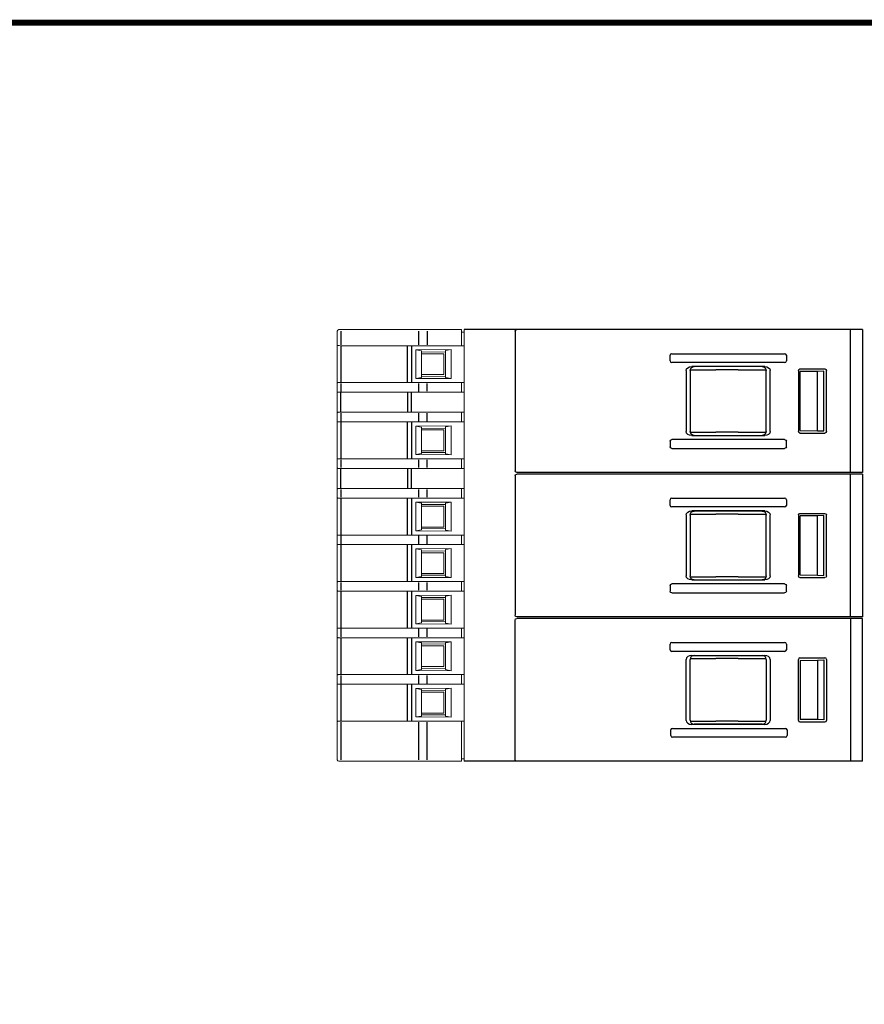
# Model space of a CAD drawing. Header units: millimetres. Extents: x -556 to 0, y -1 to 403.
# Tile 32 of 44: x -367 to -262, y 281 to 403. Entities that reach past the tile are written whole.
import ezdxf

# ---------------------------------------------------------------- set-up
doc = ezdxf.new("R2010")
doc.units = ezdxf.units.MM
doc.header["$LTSCALE"] = 3

# ---------------------------------------------------------------- blocks, each defined once
blk = doc.blocks.new('CGI0995-02')
at = {"linetype": 'Continuous', "lineweight": 0, "extrusion": (-1, 6.12323e-17, 2.22045e-16)}
for p, q in [((-327.2, 362.85715671), (-327.2, 364.55000001)), ((-326.73135854, 364.75000001), (-327, 364.75000001)), ((-317.00030115, 364.75000001), (-326.73135854, 364.75000001)), ((-315.97592221, 364.75000001), (-317.00030115, 364.75000001)), ((-311.7, 364.75000001), (-315.97592221, 364.75000001)), ((-311.7, 364.55000001), (-311.7, 364.75000001)), ((-311.7, 364.55000001), (-311.7, 362.86048829)), ((-311.4, 364.75000001), (-311.4, 364.55000001)), ((-296.79715729, 364.75000001), (-311.4, 364.75000001)), ((-311.4, 311.15000001), (-311.4, 364.55000001)), ((-311.4, 364.45000001), (-311.7, 364.45000001)), ((-327.2, 362.84810684), (-327.2, 362.85715671)), ((-327.2, 362.84810684), (-327.2, 358.0518932)), ((-326.75226423, 362.85715555), (-326.75226423, 362.85731962)), ((-326.75226423, 362.75000002), (-318.46060342, 362.75000002)), ((-317.9379611, 362.75000002), (-311.4, 362.75000002)), ((-313, 362.25815897), (-317.4, 362.22653156)), ((-317.4, 362.22653156), (-316.7, 362.10813596)), ((-317.4, 362.22653156), (-317.4, 358.67346848)), ((-316.7, 362.10813596), (-316.7, 358.79186408)), ((-313.7, 362.1297001), (-313, 362.25815897)), ((-313.7, 358.77029993), (-313.7, 362.1297001)), ((-313, 358.64184107), (-313, 362.25815897)), ((-311.7, 362.86048829), (-311.7, 362.76050352)), ((-311.7, 362.76050352), (-311.7, 362.75698205)), ((-316.68389058, 361.94552032), (-313.71565728, 361.9714237)), ((-316.68389058, 361.75000002), (-313.9, 361.75000002)), ((-313.9, 359.15000001), (-313.9, 361.75000002)), ((-316.7, 358.79186408), (-317.4, 358.67346848)), ((-317.4, 358.67346848), (-313, 358.64184107)), ((-316.68389058, 359.15000001), (-313.9, 359.15000001)), ((-313.71565728, 358.92857634), (-316.68389058, 358.95447972)), ((-313, 358.64184107), (-313.7, 358.77029993)), ((-327.2, 358.0518932), (-327.2, 358.04284333)), ((-327.2, 358.04284333), (-327.2, 357.05715671)), ((-326.75226423, 358.15000002), (-318.46060342, 358.15000002)), ((-326.75226423, 358.04284449), (-326.75226423, 358.04268042)), ((-317.9379611, 358.15000002), (-311.4, 358.15000002)), ((-311.7, 358.13949652), (-311.7, 358.14301799)), ((-311.7, 358.03951175), (-311.7, 358.13949652)), ((-311.7, 358.03951175), (-311.7, 357.06048829)), ((-327.2, 357.04810684), (-327.2, 357.05715671)), ((-327.2, 354.3518932), (-327.2, 357.04810684)), ((-326.75226423, 357.05715555), (-326.75226423, 357.05731962)), ((-326.75226423, 356.95000002), (-318.46060342, 356.95000002)), ((-317.9379611, 356.95000002), (-311.4, 356.95000002)), ((-311.7, 357.06048829), (-311.7, 356.96050352)), ((-311.7, 356.96050352), (-311.7, 356.95698205)), ((-327.2, 354.3518932), (-327.2, 354.34284333)), ((-327.2, 354.34284333), (-327.2, 353.35715671)), ((-326.75226423, 354.45000002), (-318.46060342, 354.45000002)), ((-317.9379611, 354.45000002), (-311.4, 354.45000002)), ((-311.7, 354.43949652), (-311.7, 354.44301799)), ((-311.7, 354.33951175), (-311.7, 354.43949652)), ((-311.7, 354.33951175), (-311.7, 353.36048829)), ((-327.2, 353.34810684), (-327.2, 353.35715671)), ((-327.2, 353.34810684), (-327.2, 348.5518932)), ((-326.75226423, 353.25000002), (-318.46060342, 353.25000002)), ((-317.9379611, 353.25000002), (-311.4, 353.25000002)), ((-313, 352.75815897), (-317.4, 352.72653156)), ((-317.4, 352.72653156), (-316.7, 352.60813596)), ((-317.4, 352.72653156), (-317.4, 349.17346848)), ((-316.7, 352.60813596), (-316.7, 349.29186408)), ((-316.68389058, 352.44552032), (-313.71565728, 352.4714237)), ((-316.68389058, 352.25000002), (-313.9, 352.25000002)), ((-313.9, 349.65000001), (-313.9, 352.25000002)), ((-313.7, 352.6297001), (-313, 352.75815897)), ((-313.7, 349.27029993), (-313.7, 352.6297001)), ((-313, 349.14184107), (-313, 352.75815897)), ((-311.7, 353.36048829), (-311.7, 353.26050352)), ((-311.7, 353.26050352), (-311.7, 353.25698205)), ((-327.2, 348.5518932), (-327.2, 348.54284333)), ((-327.2, 348.54284333), (-327.2, 347.55715671)), ((-326.75226423, 348.65000002), (-318.46060342, 348.65000002)), ((-317.9379611, 348.65000002), (-311.4, 348.65000002)), ((-316.7, 349.29186408), (-317.4, 349.17346848)), ((-317.4, 349.17346848), (-313, 349.14184107)), ((-316.68389058, 349.65000001), (-313.9, 349.65000001)), ((-313.71565728, 349.42857634), (-316.68389058, 349.45447972)), ((-313, 349.14184107), (-313.7, 349.27029993)), ((-311.7, 348.63949652), (-311.7, 348.64301799)), ((-311.7, 348.53951175), (-311.7, 348.63949652)), ((-311.7, 348.53951175), (-311.7, 347.56048829)), ((-327.2, 347.54810684), (-327.2, 347.55715671)), ((-327.2, 344.8518932), (-327.2, 347.54810684)), ((-326.75226423, 347.45000002), (-318.46060342, 347.45000002)), ((-317.9379611, 347.45000002), (-311.4, 347.45000002)), ((-311.7, 347.56048829), (-311.7, 347.46050352)), ((-311.7, 347.46050352), (-311.7, 347.45698205)), ((-327.2, 344.8518932), (-327.2, 344.84284333)), ((-327.2, 344.84284333), (-327.2, 343.85715671)), ((-326.75226423, 344.95000002), (-318.46060342, 344.95000002)), ((-317.9379611, 344.95000002), (-311.4, 344.95000002)), ((-311.7, 344.93949652), (-311.7, 344.94301799)), ((-311.7, 344.83951175), (-311.7, 344.93949652)), ((-327.2, 343.84810684), (-327.2, 343.85715671)), ((-327.2, 343.84810684), (-327.2, 339.0518932)), ((-326.75226423, 343.75000002), (-318.46060342, 343.75000002)), ((-317.9379611, 343.75000002), (-311.4, 343.75000002)), ((-311.7, 344.83951175), (-311.7, 343.86048829)), ((-311.7, 343.86048829), (-311.7, 343.76050352)), ((-311.7, 343.76050352), (-311.7, 343.75698205)), ((-313, 343.25815897), (-317.4, 343.22653156)), ((-317.4, 343.22653156), (-316.7, 343.10813596)), ((-317.4, 343.22653156), (-317.4, 339.67346848)), ((-316.7, 343.10813596), (-316.7, 339.79186408)), ((-316.68389058, 342.94552032), (-313.71565728, 342.9714237)), ((-316.68389058, 342.75000002), (-313.9, 342.75000002)), ((-313.9, 340.15000001), (-313.9, 342.75000002)), ((-313.7, 343.1297001), (-313, 343.25815897)), ((-313.7, 339.77029993), (-313.7, 343.1297001)), ((-313, 339.64184107), (-313, 343.25815897)), ((-316.68389058, 340.15000001), (-313.9, 340.15000001)), ((-313.71565728, 339.92857634), (-316.68389058, 339.95447972)), ((-327.2, 339.0518932), (-327.2, 339.04284333)), ((-327.2, 339.04284333), (-327.2, 338.05715671)), ((-326.75226423, 339.15000002), (-318.46060342, 339.15000002)), ((-317.9379611, 339.15000002), (-311.4, 339.15000002)), ((-316.7, 339.79186408), (-317.4, 339.67346848)), ((-317.4, 339.67346848), (-313, 339.64184107)), ((-313, 339.64184107), (-313.7, 339.77029993)), ((-311.7, 339.13949652), (-311.7, 339.14301799)), ((-311.7, 339.03951175), (-311.7, 339.13949652)), ((-311.7, 339.03951175), (-311.7, 338.06048829)), ((-327.2, 338.04810684), (-327.2, 338.05715671)), ((-327.2, 338.04810684), (-327.2, 333.2518932)), ((-326.75226423, 337.95000002), (-318.46060342, 337.95000002)), ((-317.9379611, 337.95000002), (-311.4, 337.95000002)), ((-311.7, 338.06048829), (-311.7, 337.96050352)), ((-311.7, 337.96050352), (-311.7, 337.95698205)), ((-313, 337.45815897), (-317.4, 337.42653156)), ((-317.4, 337.42653156), (-316.7, 337.30813596)), ((-317.4, 337.42653156), (-317.4, 333.87346848)), ((-316.7, 337.30813596), (-316.7, 333.99186408)), ((-316.68389058, 337.14552032), (-313.71565728, 337.1714237)), ((-316.68389058, 336.95000002), (-313.9, 336.95000002)), ((-313.9, 334.35000001), (-313.9, 336.95000002)), ((-313.7, 337.3297001), (-313, 337.45815897)), ((-313.7, 333.97029993), (-313.7, 337.3297001)), ((-313, 333.84184107), (-313, 337.45815897)), ((-316.7, 333.99186408), (-317.4, 333.87346848)), ((-317.4, 333.87346848), (-313, 333.84184107)), ((-316.68389058, 334.35000001), (-313.9, 334.35000001)), ((-313.71565728, 334.12857634), (-316.68389058, 334.15447972)), ((-313, 333.84184107), (-313.7, 333.97029993)), ((-327.2, 333.2518932), (-327.2, 333.24284333)), ((-327.2, 333.24284333), (-327.2, 332.25715671)), ((-326.75226423, 333.35000002), (-318.46060342, 333.35000002)), ((-317.9379611, 333.35000002), (-311.4, 333.35000002)), ((-311.7, 333.33949652), (-311.7, 333.34301799)), ((-311.7, 333.23951175), (-311.7, 333.33949652)), ((-311.7, 333.23951175), (-311.7, 332.26048829)), ((-327.2, 332.24810684), (-327.2, 332.25715671)), ((-327.2, 332.24810684), (-327.2, 327.4518932)), ((-326.75226423, 332.15000002), (-318.46060342, 332.15000002)), ((-317.9379611, 332.15000002), (-311.4, 332.15000002)), ((-313, 331.65815897), (-317.4, 331.62653156)), ((-317.4, 331.62653156), (-316.7, 331.50813596)), ((-317.4, 331.62653156), (-317.4, 328.07346848)), ((-316.7, 331.50813596), (-316.7, 328.19186408)), ((-316.68389058, 331.34552032), (-313.71565728, 331.3714237)), ((-313.7, 331.5297001), (-313, 331.65815897)), ((-313.7, 328.17029993), (-313.7, 331.5297001)), ((-313, 328.04184107), (-313, 331.65815897)), ((-311.7, 332.26048829), (-311.7, 332.16050352)), ((-311.7, 332.16050352), (-311.7, 332.15698205)), ((-316.68389058, 331.15000002), (-313.9, 331.15000002)), ((-313.9, 328.55000001), (-313.9, 331.15000002)), ((-316.7, 328.19186408), (-317.4, 328.07346848)), ((-317.4, 328.07346848), (-313, 328.04184107)), ((-316.68389058, 328.55000001), (-313.9, 328.55000001)), ((-313.71565728, 328.32857634), (-316.68389058, 328.35447972)), ((-313, 328.04184107), (-313.7, 328.17029993)), ((-327.2, 327.4518932), (-327.2, 327.44284333)), ((-327.2, 327.44284333), (-327.2, 326.45715671)), ((-327.2, 326.44810684), (-327.2, 326.45715671)), ((-327.2, 326.44810684), (-327.2, 321.6518932)), ((-326.75226423, 327.55000002), (-318.46060342, 327.55000002)), ((-317.9379611, 327.55000002), (-311.4, 327.55000002)), ((-311.7, 327.53949652), (-311.7, 327.54301799)), ((-311.7, 327.43951175), (-311.7, 327.53949652)), ((-311.7, 327.43951175), (-311.7, 326.46048829)), ((-311.7, 326.46048829), (-311.7, 326.36050352)), ((-326.75226423, 326.35000002), (-318.46060342, 326.35000002)), ((-317.9379611, 326.35000002), (-311.4, 326.35000002)), ((-313, 325.85815897), (-317.4, 325.82653156)), ((-317.4, 325.82653156), (-316.7, 325.70813596)), ((-317.4, 325.82653156), (-317.4, 322.27346848)), ((-316.7, 325.70813596), (-316.7, 322.39186408)), ((-316.68389058, 325.54552032), (-313.71565728, 325.5714237)), ((-316.68389058, 325.35000002), (-313.9, 325.35000002)), ((-313.9, 322.75000001), (-313.9, 325.35000002)), ((-313.7, 325.7297001), (-313, 325.85815897)), ((-313.7, 322.37029993), (-313.7, 325.7297001)), ((-313, 322.24184107), (-313, 325.85815897)), ((-311.7, 326.36050352), (-311.7, 326.35698205)), ((-327.2, 321.6518932), (-327.2, 321.64284333)), ((-327.2, 321.64284333), (-327.2, 320.65715671)), ((-326.75226423, 321.75000002), (-318.46060342, 321.75000002)), ((-317.9379611, 321.75000002), (-311.4, 321.75000002)), ((-316.7, 322.39186408), (-317.4, 322.27346848)), ((-317.4, 322.27346848), (-313, 322.24184107)), ((-316.68389058, 322.75000001), (-313.9, 322.75000001)), ((-313.71565728, 322.52857634), (-316.68389058, 322.55447972)), ((-313, 322.24184107), (-313.7, 322.37029993)), ((-311.7, 321.73949652), (-311.7, 321.74301799)), ((-311.7, 321.63951175), (-311.7, 321.73949652)), ((-311.7, 321.63951175), (-311.7, 320.66048829)), ((-327.2, 320.64810684), (-327.2, 320.65715671)), ((-327.2, 320.64810684), (-327.2, 315.8518932)), ((-326.75226423, 320.55000002), (-318.46060342, 320.55000002)), ((-317.9379611, 320.55000002), (-311.4, 320.55000002)), ((-311.7, 320.66048829), (-311.7, 320.56050352)), ((-311.7, 320.56050352), (-311.7, 320.55698205)), ((-313, 320.05815897), (-317.4, 320.02653156)), ((-317.4, 320.02653156), (-316.7, 319.90813596)), ((-317.4, 320.02653156), (-317.4, 316.47346848)), ((-316.7, 319.90813596), (-316.7, 316.59186408)), ((-316.68389058, 319.74552032), (-313.71565728, 319.7714237)), ((-316.68389058, 319.55000002), (-313.9, 319.55000002)), ((-313.9, 316.95000001), (-313.9, 319.55000002)), ((-313.7, 319.9297001), (-313, 320.05815897)), ((-313.7, 316.57029993), (-313.7, 319.9297001)), ((-313, 316.44184107), (-313, 320.05815897)), ((-316.68389058, 316.95000001), (-313.9, 316.95000001)), ((-313.71565728, 316.72857634), (-316.68389058, 316.75447972)), ((-327.2, 315.8518932), (-327.2, 315.84284333)), ((-327.2, 315.84284333), (-327.2, 311.15000001)), ((-326.75226423, 315.95000002), (-318.46060342, 315.95000002)), ((-317.9379611, 315.95000002), (-311.4, 315.95000002)), ((-316.7, 316.59186408), (-317.4, 316.47346848)), ((-317.4, 316.47346848), (-313, 316.44184107)), ((-313, 316.44184107), (-313.7, 316.57029993)), ((-311.7, 315.93949652), (-311.7, 315.94301799)), ((-311.7, 315.94301799), (-311.4, 315.94301799)), ((-311.7, 315.83951175), (-311.7, 315.93949652)), ((-311.7, 315.83951175), (-311.7, 311.15000001)), ((-327, 310.95000001), (-326.73135854, 310.95000001)), ((-326.73135854, 310.95000001), (-317.00030115, 310.95000001)), ((-317.00030115, 310.95000001), (-315.97592221, 310.95000001)), ((-315.97592221, 310.95000001), (-311.7, 310.95000001)), ((-311.7, 311.25000001), (-311.4, 311.25000001)), ((-311.7, 310.95000001), (-311.7, 311.15000001)), ((-311.4, 311.15000001), (-311.4, 310.95000001)), ((-311.4, 310.95000001), (-296.79715729, 310.95000001))]:
    blk.add_line(p, q, dxfattribs=at)
at = {"color": 31, "extrusion": (-1, 6.12323e-17, 2.22045e-16)}
for p, q in [((-326.75226423, 364.55000001), (-326.75226423, 362.85731962)), ((-317.02120684, 362.85954165), (-317.02120684, 364.55000001)), ((-315.97592221, 364.55000001), (-315.97592221, 362.86048829)), ((-326.75226423, 362.75000002), (-326.75226423, 358.15000002)), ((-318.46060342, 358.15000002), (-318.46060342, 362.75000002)), ((-317.9379611, 362.75000002), (-317.9379611, 358.15000002)), ((-326.75226423, 358.04268042), (-326.75226423, 357.05731962)), ((-317.02120684, 357.05954165), (-317.02120684, 358.04045839)), ((-315.97592221, 357.06048829), (-315.97592221, 358.03951175)), ((-326.75226423, 354.45000002), (-326.75226423, 356.95000002)), ((-318.46060342, 356.95000002), (-318.46060342, 354.45000002)), ((-317.9379611, 354.45000002), (-317.9379611, 356.95000002)), ((-326.75226423, 354.34268042), (-326.75226423, 353.35731962)), ((-317.02120684, 353.35954165), (-317.02120684, 354.34045839)), ((-315.97592221, 353.36048829), (-315.97592221, 354.33951175)), ((-326.75226423, 353.25000002), (-326.75226423, 348.65000002)), ((-318.46060342, 348.65000002), (-318.46060342, 353.25000002)), ((-317.9379611, 353.25000002), (-317.9379611, 348.65000002)), ((-326.75226423, 348.54268042), (-326.75226423, 347.55731962)), ((-317.02120684, 347.55954165), (-317.02120684, 348.54045839)), ((-315.97592221, 347.56048829), (-315.97592221, 348.53951175)), ((-326.75226423, 344.95000002), (-326.75226423, 347.45000002)), ((-318.46060342, 347.45000002), (-318.46060342, 344.95000002)), ((-317.9379611, 344.95000002), (-317.9379611, 347.45000002)), ((-326.75226423, 344.84268042), (-326.75226423, 343.85731962)), ((-326.75226423, 343.75000002), (-326.75226423, 339.15000002)), ((-318.46060342, 339.15000002), (-318.46060342, 343.75000002)), ((-317.9379611, 343.75000002), (-317.9379611, 339.15000002)), ((-317.02120684, 343.85954165), (-317.02120684, 344.84045839)), ((-315.97592221, 343.86048829), (-315.97592221, 344.83951175)), ((-326.75226423, 339.04268042), (-326.75226423, 338.05731962)), ((-317.02120684, 338.05954165), (-317.02120684, 339.04045839)), ((-315.97592221, 338.06048829), (-315.97592221, 339.03951175)), ((-326.75226423, 337.95000002), (-326.75226423, 333.35000002)), ((-318.46060342, 333.35000002), (-318.46060342, 337.95000002)), ((-317.9379611, 337.95000002), (-317.9379611, 333.35000002)), ((-326.75226423, 333.24268042), (-326.75226423, 332.25731962)), ((-317.02120684, 332.25954165), (-317.02120684, 333.24045839)), ((-315.97592221, 332.26048829), (-315.97592221, 333.23951175)), ((-326.75226423, 332.15000002), (-326.75226423, 327.55000002)), ((-318.46060342, 327.55000002), (-318.46060342, 332.15000002)), ((-317.9379611, 332.15000002), (-317.9379611, 327.55000002)), ((-326.75226423, 327.44268042), (-326.75226423, 326.45731962)), ((-317.02120684, 326.45954165), (-317.02120684, 327.44045839)), ((-315.97592221, 326.46048829), (-315.97592221, 327.43951175)), ((-326.75226423, 326.35000002), (-326.75226423, 321.75000002)), ((-318.46060342, 321.75000002), (-318.46060342, 326.35000002)), ((-317.9379611, 326.35000002), (-317.9379611, 321.75000002)), ((-326.75226423, 321.64268042), (-326.75226423, 320.65731962)), ((-317.02120684, 320.65954165), (-317.02120684, 321.64045839)), ((-315.97592221, 320.66048829), (-315.97592221, 321.63951175)), ((-326.75226423, 320.55000002), (-326.75226423, 315.95000002)), ((-318.46060342, 315.95000002), (-318.46060342, 320.55000002)), ((-317.9379611, 320.55000002), (-317.9379611, 315.95000002)), ((-326.75226423, 315.84268042), (-326.75226423, 311.15000001)), ((-317.02120684, 311.15000001), (-317.02120684, 315.84045839)), ((-315.97592221, 311.15000001), (-315.97592221, 315.83951175))]:
    blk.add_line(p, q, dxfattribs=at)
at = {"extrusion": (-1, -4.28626e-16, 2.22045e-16)}
for p, q in [((-304.83, 364.75), (-311.4, 364.75000001)), ((-304.83, 310.95000001), (-311.4, 310.95))]:
    blk.add_line(p, q, dxfattribs=at)
at = {"extrusion": (-1, 3.06162e-16, -2.22045e-16)}
for p, q in [((-305.03, 364.55), (-305.03, 347.15)), ((-304.38817087, 364.75), (-304.83, 364.75)), ((-304.28825311, 364.75), (-304.38817087, 364.75)), ((-261.73, 364.75), (-304.28825311, 364.75)), ((-263.23, 363.75), (-263.23, 364.75)), ((-261.73, 364.75), (-261.73, 350.9)), ((-263.23, 346.95), (-263.23, 363.75)), ((-283.73, 359.65306637), (-283.73, 352.04693362)), ((-283.22035969, 359.63601529), (-283.22035969, 352.06398471)), ((-283.20719486, 359.75), (-280.03, 359.75)), ((-273.93274351, 360.15), (-283.02725649, 360.15)), ((-274.23921089, 360.13640664), (-282.72040157, 360.1360191)), ((-277.23, 359.75), (-280.03, 359.75)), ((-277.23, 359.75), (-273.75227216, 359.75)), ((-273.73920708, 352.06355147), (-273.73920708, 359.63644853)), ((-273.23, 352.04693362), (-273.23, 359.65306637)), ((-269.73, 359.65000762), (-269.73, 352.04999238)), ((-269.53000761, 359.85), (-266.42999238, 359.85)), ((-266.55356434, 359.57779348), (-267.33, 359.55046656)), ((-266.55356434, 352.12220652), (-266.55356434, 359.57779348)), ((-266.44322951, 359.83676287), (-266.44224047, 359.83775192)), ((-266.23, 352.04999238), (-266.23, 359.65000762)), ((-267.33, 359.55046656), (-269.51560801, 359.52812058)), ((-269.51560801, 352.17187942), (-269.51560801, 359.52812058)), ((-267.33, 352.14953344), (-267.33, 359.55046656)), ((-271.44162495, 351.05), (-285.51837505, 351.05)), ((-283.20719486, 351.95), (-280.03, 351.95)), ((-283.02725649, 351.55), (-273.93274351, 351.55)), ((-282.72040157, 351.5639809), (-274.23921089, 351.56359336)), ((-277.23, 351.95), (-280.03, 351.95)), ((-277.23, 351.95), (-273.75227216, 351.95)), ((-269.53000761, 351.85), (-266.42999238, 351.85)), ((-269.51560801, 352.17187942), (-267.33, 352.14953344)), ((-267.33, 352.14953344), (-266.55356434, 352.12220652)), ((-285.73, 350.8547658), (-285.73, 350.1452342)), ((-285.51837505, 349.95), (-271.44162495, 349.95)), ((-271.23, 350.1452342), (-271.23, 350.8547658)), ((-261.73, 350.9), (-261.73, 346.95)), ((-305.03, 346.55), (-305.03, 329.15)), ((-304.38817087, 346.75), (-304.83, 346.75)), ((-304.28825311, 346.75), (-304.38817087, 346.75)), ((-261.73, 346.75), (-304.28825311, 346.75)), ((-263.23, 345.75), (-263.23, 346.75)), ((-261.73, 346.75), (-261.73, 332.9)), ((-263.23, 328.95), (-263.23, 345.75)), ((-283.73, 341.65306637), (-283.73, 334.04693362)), ((-283.22035969, 341.63601529), (-283.22035969, 334.06398471)), ((-283.2071814, 341.7469147), (-280.02998654, 341.7469147)), ((-273.93273005, 342.1469147), (-283.02724302, 342.1469147)), ((-274.23919742, 342.13332134), (-282.72038811, 342.1329338)), ((-277.22998654, 341.7469147), (-280.02998654, 341.7469147)), ((-277.22998654, 341.7469147), (-273.75225869, 341.7469147)), ((-273.73920708, 334.06355147), (-273.73920708, 341.63644853)), ((-273.23, 334.04693362), (-273.23, 341.65306637)), ((-269.73, 341.65000762), (-269.73, 334.04999238)), ((-269.53000761, 341.85), (-266.42999238, 341.85)), ((-267.33, 341.55046656), (-269.51560801, 341.52812058)), ((-269.51560801, 334.17187942), (-269.51560801, 341.52812058)), ((-266.55356434, 341.57779348), (-267.33, 341.55046656)), ((-267.33, 334.14953344), (-267.33, 341.55046656)), ((-266.55356434, 334.12220652), (-266.55356434, 341.57779348)), ((-266.44322951, 341.83676287), (-266.44224047, 341.83775192)), ((-266.23, 334.04999238), (-266.23, 341.65000762)), ((-283.20719486, 333.95), (-280.03, 333.95)), ((-277.23, 333.95), (-280.03, 333.95)), ((-277.23, 333.95), (-273.75227216, 333.95)), ((-269.53000761, 333.85), (-266.42999238, 333.85)), ((-269.51560801, 334.17187942), (-267.33, 334.14953344)), ((-267.33, 334.14953344), (-266.55356434, 334.12220652)), ((-285.73, 332.8547658), (-285.73, 332.1452342)), ((-271.44162495, 333.05), (-285.51837505, 333.05)), ((-283.02725649, 333.55), (-273.93274351, 333.55)), ((-282.72040157, 333.5639809), (-274.23921089, 333.56359336)), ((-271.23, 332.1452342), (-271.23, 332.8547658)), ((-261.73, 332.9), (-261.73, 328.95)), ((-285.51837505, 331.95), (-271.44162495, 331.95)), ((-304.38817087, 328.75000001), (-304.83, 328.75000001)), ((-304.28825311, 328.75000001), (-304.38817087, 328.75000001)), ((-261.73, 328.75000001), (-304.28825311, 328.75000001))]:
    blk.add_line(p, q, dxfattribs=at)
at = {"extrusion": (-1, -3.06162e-16, -2.22045e-16)}
for p, q in [((-285.73, 360.8452342), (-285.73, 361.5547658)), ((-285.51837505, 361.75), (-271.44162495, 361.75)), ((-271.23, 361.5547658), (-271.23, 360.8452342)), ((-271.44162495, 360.65), (-285.51837505, 360.65)), ((-304.38817087, 346.95), (-304.83, 346.95)), ((-304.28825311, 346.95), (-304.38817087, 346.95)), ((-261.73, 346.95), (-304.28825311, 346.95)), ((-285.51837505, 343.75), (-271.44162495, 343.75)), ((-285.73, 342.8452342), (-285.73, 343.5547658)), ((-271.44162495, 342.65), (-285.51837505, 342.65)), ((-271.23, 343.5547658), (-271.23, 342.8452342)), ((-304.38817087, 328.95), (-304.83, 328.95)), ((-304.28825311, 328.95), (-304.38817087, 328.95)), ((-261.73, 328.95), (-304.28825311, 328.95)), ((-305.03, 311.15000001), (-305.03, 328.55000001)), ((-263.23, 328.75000001), (-263.23, 311.95000001)), ((-261.73, 324.80000001), (-261.73, 328.75000001)), ((-285.73, 324.84523421), (-285.73, 325.55476581)), ((-285.51837505, 325.75000001), (-271.44162495, 325.75000001)), ((-271.23, 325.55476581), (-271.23, 324.84523421)), ((-271.44162495, 324.65000001), (-285.51837505, 324.65000001)), ((-283.02725649, 324.15000001), (-273.93274351, 324.15000001)), ((-282.72040157, 324.13601911), (-274.23921089, 324.13640665)), ((-261.73, 310.95000001), (-261.73, 324.80000001)), ((-283.73, 316.04693364), (-283.73, 323.65306638)), ((-283.22035969, 316.06398472), (-283.22035969, 323.6360153)), ((-283.20719486, 323.75000001), (-280.03, 323.75000001)), ((-277.23, 323.75000001), (-280.03, 323.75000001)), ((-277.23, 323.75000001), (-273.75227216, 323.75000001)), ((-273.73920708, 323.63644854), (-273.73920708, 316.06355148)), ((-273.23, 323.65306638), (-273.23, 316.04693364)), ((-269.73, 316.04999239), (-269.73, 323.65000763)), ((-269.53000761, 323.85000001), (-266.42999238, 323.85000001)), ((-269.51560801, 323.52812059), (-267.33, 323.55046657)), ((-269.51560801, 323.52812059), (-269.51560801, 316.17187943)), ((-267.33, 323.55046657), (-266.55356434, 323.57779349)), ((-267.33, 323.55046657), (-267.33, 316.14953345)), ((-266.55356434, 323.57779349), (-266.55356434, 316.12220653)), ((-266.23, 323.65000763), (-266.23, 316.04999239)), ((-283.20719486, 315.95000001), (-280.03, 315.95000001)), ((-273.93274351, 315.55000001), (-283.02725649, 315.55000001)), ((-274.23921089, 315.56359337), (-282.72040157, 315.56398091)), ((-277.23, 315.95000001), (-280.03, 315.95000001)), ((-277.23, 315.95000001), (-273.75227216, 315.95000001)), ((-269.53000761, 315.85000001), (-266.42999238, 315.85000001)), ((-267.33, 316.14953345), (-269.51560801, 316.17187943)), ((-266.55356434, 316.12220653), (-267.33, 316.14953345)), ((-266.44322951, 315.86323714), (-266.44224047, 315.86224809)), ((-285.63, 314.14523421), (-285.63, 314.85476581)), ((-285.41837505, 315.05000001), (-271.34162495, 315.05000001)), ((-271.13, 314.85476581), (-271.13, 314.14523421)), ((-271.34162495, 313.95000001), (-285.41837505, 313.95000001)), ((-263.23, 311.95000001), (-263.23, 310.95000001)), ((-304.38817087, 310.95000001), (-304.83, 310.95000001)), ((-304.28825311, 310.95000001), (-304.38817087, 310.95000001)), ((-261.73, 310.95000001), (-304.28825311, 310.95000001))]:
    blk.add_line(p, q, dxfattribs=at)
at = {"const_width": 0.76}
blk.add_lwpolyline([(0, 0), (0, 403), (-556, 403), (-556, 0)], close=True, dxfattribs=at)
at = {"linetype": 'Continuous', "lineweight": 0}
for centre, start, end in [((-327, 364.55000001), 90, 180), ((-327, 311.15000001), 180, 270)]:
    blk.add_arc(centre, 0.2, start, end, dxfattribs=at)
at = {"extrusion": (1.60812e-16, -2.22045e-16, -1)}
for centre in [(304.83, 364.55), (304.83, 346.55), (304.83, 328.55000001)]:
    blk.add_arc(centre, 0.2, 0, 90, dxfattribs=at)
at = {"extrusion": (1.60812e-16, 2.22045e-16, -1)}
for centre in [(304.83, 347.15), (304.83, 329.15), (304.83, 311.15000001)]:
    blk.add_arc(centre, 0.2, 270, 0, dxfattribs=at)
at = {"linetype": 'Continuous', "lineweight": 0}
for centre, major_axis, ratio, start_param, end_param in [((-326.7, 362.74036004), (-0.49999997, 0.00964433), 0.01735299, 4.8174434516, 5.6464721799), ((-317.9379611, 362.6627247), (-5, 0.00912551), 0.0173593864, 4.7666073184, 4.8171404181), ((-317.9379611, 362.6627247), (-5, 0), 0.0174550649, 4.7123889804, 4.7629220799), ((-326.7, 358.15964), (-0.49999997, -0.00964433), 0.01735299, 0.6367131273, 1.4657418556), ((-317.9379611, 358.23727534), (-5, -0.00912551), 0.0173593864, 1.466044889, 1.5165779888), ((-317.9379611, 358.23727534), (-5, 0), 0.0174550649, 1.5202632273, 1.5707963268), ((-326.7, 356.94036004), (-0.49999997, 0.00964433), 0.01735299, 4.8174434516, 5.6464721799), ((-317.9379611, 356.8627247), (-5, 0.00912551), 0.0173593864, 4.7666073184, 4.8171404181), ((-317.9379611, 356.8627247), (-5, 0), 0.0174550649, 4.7123889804, 4.7629220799), ((-326.7, 354.45964), (-0.49999997, -0.00964433), 0.01735299, 0.6367131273, 1.4657418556), ((-317.9379611, 354.53727534), (-5, -0.00912551), 0.0173593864, 1.466044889, 1.5165779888), ((-317.9379611, 354.53727534), (-5, 0), 0.0174550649, 1.5202632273, 1.5707963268), ((-326.7, 353.24036004), (-0.49999997, 0.00964433), 0.01735299, 4.8174434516, 5.6464721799), ((-317.9379611, 353.1627247), (-5, 0.00912551), 0.0173593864, 4.7666073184, 4.8171404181), ((-317.9379611, 353.1627247), (-5, 0), 0.0174550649, 4.7123889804, 4.7629220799), ((-326.7, 348.65964), (-0.49999997, -0.00964433), 0.01735299, 0.6367131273, 1.4657418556), ((-317.9379611, 348.73727534), (-5, -0.00912551), 0.0173593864, 1.466044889, 1.5165779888), ((-317.9379611, 348.73727534), (-5, 0), 0.0174550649, 1.5202632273, 1.5707963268), ((-326.7, 347.44036004), (-0.49999997, 0.00964433), 0.01735299, 4.8174434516, 5.6464721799), ((-317.9379611, 347.3627247), (-5, 0.00912551), 0.0173593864, 4.7666073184, 4.8171404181), ((-317.9379611, 347.3627247), (-5, 0), 0.0174550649, 4.7123889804, 4.7629220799), ((-326.7, 344.95964), (-0.49999997, -0.00964433), 0.01735299, 0.6367131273, 1.4657418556), ((-317.9379611, 345.03727534), (-5, -0.00912551), 0.0173593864, 1.466044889, 1.5165779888), ((-317.9379611, 345.03727534), (-5, 0), 0.0174550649, 1.5202632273, 1.5707963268), ((-326.7, 343.74036004), (-0.49999997, 0.00964433), 0.01735299, 4.8174434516, 5.6464721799), ((-317.9379611, 343.6627247), (-5, 0.00912551), 0.0173593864, 4.7666073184, 4.8171404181), ((-317.9379611, 343.6627247), (-5, 0), 0.0174550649, 4.7123889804, 4.7629220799), ((-326.7, 339.15964), (-0.49999997, -0.00964433), 0.01735299, 0.6367131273, 1.4657418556), ((-317.9379611, 339.23727534), (-5, -0.00912551), 0.0173593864, 1.466044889, 1.5165779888), ((-317.9379611, 339.23727534), (-5, 0), 0.0174550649, 1.5202632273, 1.5707963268), ((-326.7, 337.94036004), (-0.49999997, 0.00964433), 0.01735299, 4.8174434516, 5.6464721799), ((-317.9379611, 337.8627247), (-5, 0.00912551), 0.0173593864, 4.7666073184, 4.8171404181), ((-317.9379611, 337.8627247), (-5, 0), 0.0174550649, 4.7123889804, 4.7629220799), ((-326.7, 333.35964), (-0.49999997, -0.00964433), 0.01735299, 0.6367131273, 1.4657418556), ((-317.9379611, 333.43727534), (-5, -0.00912551), 0.0173593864, 1.466044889, 1.5165779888), ((-317.9379611, 333.43727534), (-5, 0), 0.0174550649, 1.5202632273, 1.5707963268), ((-326.7, 332.14036004), (-0.49999997, 0.00964433), 0.01735299, 4.8174434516, 5.6464721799), ((-317.9379611, 332.0627247), (-5, 0.00912551), 0.0173593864, 4.7666073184, 4.8171404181), ((-317.9379611, 332.0627247), (-5, 0), 0.0174550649, 4.7123889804, 4.7629220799), ((-326.7, 327.55964), (-0.49999997, -0.00964433), 0.01735299, 0.6367131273, 1.4657418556), ((-317.9379611, 327.63727534), (-5, -0.00912551), 0.0173593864, 1.466044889, 1.5165779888), ((-317.9379611, 327.63727534), (-5, 0), 0.0174550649, 1.5202632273, 1.5707963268), ((-326.7, 326.34036004), (-0.49999997, 0.00964433), 0.01735299, 4.8174434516, 5.6464721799), ((-317.9379611, 326.2627247), (-5, 0.00912551), 0.0173593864, 4.7666073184, 4.8171404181), ((-317.9379611, 326.2627247), (-5, 0), 0.0174550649, 4.7123889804, 4.7629220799), ((-326.7, 321.75964), (-0.49999997, -0.00964433), 0.01735299, 0.6367131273, 1.4657418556), ((-317.9379611, 321.83727534), (-5, -0.00912551), 0.0173593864, 1.466044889, 1.5165779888), ((-317.9379611, 321.83727534), (-5, 0), 0.0174550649, 1.5202632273, 1.5707963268), ((-326.7, 320.54036004), (-0.49999997, 0.00964433), 0.01735299, 4.8174434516, 5.6464721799), ((-317.9379611, 320.4627247), (-5, 0.00912551), 0.0173593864, 4.7666073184, 4.8171404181), ((-317.9379611, 320.4627247), (-5, 0), 0.0174550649, 4.7123889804, 4.7629220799), ((-326.7, 315.95964), (-0.49999997, -0.00964433), 0.01735299, 0.6367131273, 1.4657418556), ((-317.9379611, 316.03727534), (-5, -0.00912551), 0.0173593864, 1.466044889, 1.5165779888), ((-317.9379611, 316.03727534), (-5, 0), 0.0174550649, 1.5202632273, 1.5707963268)]:
    blk.add_ellipse(centre, major_axis=major_axis, ratio=ratio, start_param=start_param, end_param=end_param, dxfattribs=at)
for centre, major_axis, ratio, start_param, end_param in [((-285.51272792, 361.54955605), (-0.21504472, 0.03377424), 0.9187764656, 4.8816938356, 6.4264961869), ((-285.51272792, 360.85044395), (-0.21504472, -0.03377424), 0.9187764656, 6.1398744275, 7.6846767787), ((-271.44727207, 361.54955605), (0.21504472, 0.03377424), 0.9187764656, 6.1398744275, 7.6846767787), ((-271.44727207, 360.85044395), (0.21504472, -0.03377424), 0.9187764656, 4.8816938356, 6.4264961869), ((-285.51272792, 343.54955605), (-0.21504472, 0.03377424), 0.9187764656, 4.8816938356, 6.4264961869), ((-271.44727207, 343.54955605), (0.21504472, 0.03377424), 0.9187764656, 6.1398744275, 7.6846767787), ((-285.51272792, 342.85044395), (-0.21504472, -0.03377424), 0.9187764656, 6.1398744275, 7.6846767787), ((-271.44727207, 342.85044395), (0.21504472, -0.03377424), 0.9187764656, 4.8816938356, 6.4264961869), ((-285.51272792, 325.54955606), (-0.21504472, 0.03377424), 0.9187764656, 4.8816938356, 6.4264961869), ((-271.44727207, 325.54955606), (0.21504472, 0.03377424), 0.9187764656, 6.1398744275, 7.6846767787), ((-285.51272792, 324.85044396), (-0.21504472, -0.03377424), 0.9187764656, 6.1398744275, 7.6846767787), ((-283.02289322, 323.64998097), (-0.70709332, 0.00617071), 0.7070933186, 4.7247302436, 6.2893559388), ((-282.7203635, 323.63600007), (-0.1448977, 0.47856661), 0.9999450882, 5.9892460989, 7.5599662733), ((-274.23924896, 323.63638761), (0.41101197, 0.28483708), 0.9998698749, 5.6772242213, 7.2479443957), ((-273.93710678, 323.64998097), (0.70709332, 0.00617071), 0.7070933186, 6.2770146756, 7.8416403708), ((-271.44727207, 324.85044396), (0.21504472, -0.03377424), 0.9187764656, 4.8816938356, 6.4264961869), ((-269.52999238, 323.6499924), (-0.14143213, 0.14143213), 0.9999238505, 5.49782522, 7.0685453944), ((-266.43000761, 323.6499924), (0.14143213, 0.14143213), 0.9999238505, 5.49782522, 7.0685453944), ((-283.02289322, 316.05001905), (-0.70709332, -0.00617071), 0.7070933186, 6.2770146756, 7.8416403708), ((-282.7203635, 316.06399995), (-0.1448977, -0.47856661), 0.9999450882, 5.0064043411, 6.5771245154), ((-274.23924897, 316.06361241), (0.41101197, -0.28483708), 0.9998698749, 5.3184262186, 6.889146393), ((-273.93710678, 316.05001905), (0.70709332, -0.00617071), 0.7070933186, 4.7247302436, 6.2893559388), ((-269.52999238, 316.05000762), (-0.14143213, -0.14143213), 0.9999238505, 5.49782522, 7.0685453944), ((-266.43000761, 316.05000762), (0.14143213, -0.14143213), 0.9999238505, 5.49782522, 7.0685453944), ((-285.41272792, 314.84955606), (-0.21504472, 0.03377424), 0.9187764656, 4.8816938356, 6.4264961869), ((-271.34727207, 314.84955606), (0.21504472, 0.03377424), 0.9187764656, 6.1398744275, 7.6846767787), ((-285.41272792, 314.15044396), (-0.21504472, -0.03377424), 0.9187764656, 6.1398744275, 7.6846767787), ((-271.34727207, 314.15044396), (0.21504472, -0.03377424), 0.9187764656, 4.8816938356, 6.4264961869)]:
    blk.add_ellipse(centre, major_axis=major_axis, ratio=ratio, start_param=start_param, end_param=end_param)
at = {"extrusion": (1.60812e-16, -2.22045e-16, -1)}
for centre, major_axis, ratio, start_param, end_param in [((-283.02289322, 359.64998096), (-0.70709332, 0.00617071), 0.7070933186, 6.2770146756, 7.8416403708), ((-273.93710678, 359.64998096), (0.70709332, 0.00617071), 0.7070933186, 4.7247302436, 6.2893559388), ((-269.52999238, 359.64999238), (-0.14143213, 0.14143213), 0.9999238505, 5.49782522, 7.0685453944), ((-266.43000761, 359.64999238), (0.14143213, 0.14143213), 0.9999238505, 5.49782522, 7.0685453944), ((-285.51272792, 350.84955605), (-0.21504472, 0.03377424), 0.9187764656, 6.1398744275, 7.6846767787), ((-283.02289322, 352.05001904), (-0.70709332, -0.00617071), 0.7070933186, 4.7247302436, 6.2893559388), ((-273.93710678, 352.05001904), (0.70709332, -0.00617071), 0.7070933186, 6.2770146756, 7.8416403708), ((-271.44727207, 350.84955605), (0.21504472, 0.03377424), 0.9187764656, 4.8816938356, 6.4264961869), ((-269.52999238, 352.05000761), (-0.14143213, -0.14143213), 0.9999238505, 5.49782522, 7.0685453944), ((-266.43000761, 352.05000761), (0.14143213, -0.14143213), 0.9999238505, 5.49782522, 7.0685453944), ((-285.51272792, 350.15044395), (-0.21504472, -0.03377424), 0.9187764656, 4.8816938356, 6.4264961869), ((-271.44727207, 350.15044395), (0.21504472, -0.03377424), 0.9187764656, 6.1398744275, 7.6846767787), ((-283.02287976, 341.64689566), (-0.70709332, 0.00617071), 0.7070933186, 6.2770146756, 7.8416403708), ((-273.93709332, 341.64689566), (0.70709332, 0.00617071), 0.7070933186, 4.7247302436, 6.2893559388), ((-269.52999238, 341.64999238), (-0.14143213, 0.14143213), 0.9999238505, 5.49782522, 7.0685453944), ((-266.43000761, 341.64999238), (0.14143213, 0.14143213), 0.9999238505, 5.49782522, 7.0685453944), ((-283.02289322, 334.05001904), (-0.70709332, -0.00617071), 0.7070933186, 4.7247302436, 6.2893559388), ((-273.93710678, 334.05001904), (0.70709332, -0.00617071), 0.7070933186, 6.2770146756, 7.8416403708), ((-269.52999238, 334.05000761), (-0.14143213, -0.14143213), 0.9999238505, 5.49782522, 7.0685453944), ((-266.43000761, 334.05000761), (0.14143213, -0.14143213), 0.9999238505, 5.49782522, 7.0685453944), ((-285.51272792, 332.84955605), (-0.21504472, 0.03377424), 0.9187764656, 6.1398744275, 7.6846767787), ((-271.44727207, 332.84955605), (0.21504472, 0.03377424), 0.9187764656, 4.8816938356, 6.4264961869), ((-285.51272792, 332.15044395), (-0.21504472, -0.03377424), 0.9187764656, 4.8816938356, 6.4264961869), ((-271.44727207, 332.15044395), (0.21504472, -0.03377424), 0.9187764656, 6.1398744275, 7.6846767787)]:
    blk.add_ellipse(centre, major_axis=major_axis, ratio=ratio, start_param=start_param, end_param=end_param, dxfattribs=at)
at = {"extrusion": (1.60817e-16, -2.22061e-16, -1)}
for centre in [(-282.7203635, 359.63600006), (-282.72035003, 341.63291477)]:
    blk.add_ellipse(centre, major_axis=(-0.1448977, 0.47856661), ratio=0.9999450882, start_param=5.0064043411, end_param=6.5771245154, dxfattribs=at)
at = {"extrusion": (1.60508e-16, -2.22256e-16, -1)}
for centre in [(-274.23924897, 359.6363876), (-274.2392355, 341.6333023)]:
    blk.add_ellipse(centre, major_axis=(0.41101197, 0.28483708), ratio=0.9998698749, start_param=5.3184262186, end_param=6.889146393, dxfattribs=at)
at = {"extrusion": (1.60792e-16, -2.22111e-16, -1)}
for centre in [(-282.7203635, 352.06399994), (-282.7203635, 334.06399994)]:
    blk.add_ellipse(centre, major_axis=(-0.1448977, -0.47856661), ratio=0.9999450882, start_param=5.9892460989, end_param=7.5599662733, dxfattribs=at)
at = {"extrusion": (1.60935e-16, -2.2213e-16, -1)}
for centre in [(-274.23924896, 352.0636124), (-274.23924896, 334.0636124)]:
    blk.add_ellipse(centre, major_axis=(0.41101197, -0.28483708), ratio=0.9998698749, start_param=5.6772242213, end_param=7.2479443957, dxfattribs=at)
at = {"linetype": 'Continuous', "lineweight": 0}
for points, knots in [([(-327.2, 362.84810684), (-327.2, 362.82667651), (-327.19214753, 362.80333787), (-327.17074105, 362.78002397), (-327.16562793, 362.7754805), (-327.15992287, 362.77144187)], [0, 0, 0, 0, 0.16277563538, 0.16277563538, 0.20606383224, 0.20606383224, 0.20606383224, 0.20606383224]), ([(-318.19051908, 362.74988861), (-318.19356066, 362.74988593), (-318.19660126, 362.74988458), (-318.2026805, 362.74988458), (-318.20572082, 362.74988593), (-318.20876181, 362.74988861)], [23.071029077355, 23.071029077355, 23.071029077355, 23.071029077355, 23.080160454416, 23.080160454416, 23.089291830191, 23.089291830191, 23.089291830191, 23.089291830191]), ([(-327.2, 358.0518932), (-327.2, 358.07332353), (-327.19214753, 358.09666217), (-327.17074105, 358.11997607), (-327.16562793, 358.12451954), (-327.15992287, 358.12855817)], [0, 0, 0, 0, 0.16277563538, 0.16277563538, 0.20606383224, 0.20606383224, 0.20606383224, 0.20606383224]), ([(-318.19051908, 358.15011143), (-318.19356066, 358.15011411), (-318.19660126, 358.15011546), (-318.2026805, 358.15011546), (-318.20572082, 358.15011411), (-318.20876181, 358.15011143)], [23.071029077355, 23.071029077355, 23.071029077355, 23.071029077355, 23.080160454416, 23.080160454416, 23.089291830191, 23.089291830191, 23.089291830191, 23.089291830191]), ([(-327.2, 357.04810684), (-327.2, 357.02667651), (-327.19214753, 357.00333787), (-327.17074105, 356.98002397), (-327.16562793, 356.9754805), (-327.15992287, 356.97144187)], [0, 0, 0, 0, 0.16277563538, 0.16277563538, 0.20606383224, 0.20606383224, 0.20606383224, 0.20606383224]), ([(-318.19051908, 356.94988861), (-318.19356066, 356.94988593), (-318.19660126, 356.94988458), (-318.2026805, 356.94988458), (-318.20572082, 356.94988593), (-318.20876181, 356.94988861)], [23.071029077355, 23.071029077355, 23.071029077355, 23.071029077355, 23.080160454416, 23.080160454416, 23.089291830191, 23.089291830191, 23.089291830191, 23.089291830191]), ([(-327.2, 354.3518932), (-327.2, 354.37332353), (-327.19214753, 354.39666217), (-327.17074105, 354.41997607), (-327.16562793, 354.42451954), (-327.15992287, 354.42855817)], [0, 0, 0, 0, 0.16277563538, 0.16277563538, 0.20606383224, 0.20606383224, 0.20606383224, 0.20606383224]), ([(-318.19051908, 354.45011143), (-318.19356066, 354.45011411), (-318.19660126, 354.45011546), (-318.2026805, 354.45011546), (-318.20572082, 354.45011411), (-318.20876181, 354.45011143)], [23.071029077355, 23.071029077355, 23.071029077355, 23.071029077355, 23.080160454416, 23.080160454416, 23.089291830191, 23.089291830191, 23.089291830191, 23.089291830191]), ([(-327.2, 353.34810684), (-327.2, 353.32667651), (-327.19214753, 353.30333787), (-327.17074105, 353.28002397), (-327.16562793, 353.2754805), (-327.15992287, 353.27144187)], [0, 0, 0, 0, 0.16277563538, 0.16277563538, 0.20606383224, 0.20606383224, 0.20606383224, 0.20606383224]), ([(-318.19051908, 353.24988861), (-318.19356066, 353.24988593), (-318.19660126, 353.24988458), (-318.2026805, 353.24988458), (-318.20572082, 353.24988593), (-318.20876181, 353.24988861)], [23.071029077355, 23.071029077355, 23.071029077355, 23.071029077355, 23.080160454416, 23.080160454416, 23.089291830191, 23.089291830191, 23.089291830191, 23.089291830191]), ([(-327.2, 348.5518932), (-327.2, 348.57332353), (-327.19214753, 348.59666217), (-327.17074105, 348.61997607), (-327.16562793, 348.62451954), (-327.15992287, 348.62855817)], [0, 0, 0, 0, 0.16277563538, 0.16277563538, 0.20606383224, 0.20606383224, 0.20606383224, 0.20606383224]), ([(-318.19051908, 348.65011143), (-318.19356066, 348.65011411), (-318.19660126, 348.65011546), (-318.2026805, 348.65011546), (-318.20572082, 348.65011411), (-318.20876181, 348.65011143)], [23.071029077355, 23.071029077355, 23.071029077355, 23.071029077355, 23.080160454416, 23.080160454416, 23.089291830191, 23.089291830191, 23.089291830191, 23.089291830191]), ([(-327.2, 347.54810684), (-327.2, 347.52667651), (-327.19214753, 347.50333787), (-327.17074105, 347.48002397), (-327.16562793, 347.4754805), (-327.15992287, 347.47144187)], [0, 0, 0, 0, 0.16277563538, 0.16277563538, 0.20606383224, 0.20606383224, 0.20606383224, 0.20606383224]), ([(-318.19051908, 347.44988861), (-318.19356066, 347.44988593), (-318.19660126, 347.44988458), (-318.2026805, 347.44988458), (-318.20572082, 347.44988593), (-318.20876181, 347.44988861)], [23.071029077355, 23.071029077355, 23.071029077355, 23.071029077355, 23.080160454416, 23.080160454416, 23.089291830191, 23.089291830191, 23.089291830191, 23.089291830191]), ([(-327.2, 344.8518932), (-327.2, 344.87332353), (-327.19214753, 344.89666217), (-327.17074105, 344.91997607), (-327.16562793, 344.92451954), (-327.15992287, 344.92855817)], [0, 0, 0, 0, 0.16277563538, 0.16277563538, 0.20606383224, 0.20606383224, 0.20606383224, 0.20606383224]), ([(-318.19051908, 344.95011143), (-318.19356066, 344.95011411), (-318.19660126, 344.95011546), (-318.2026805, 344.95011546), (-318.20572082, 344.95011411), (-318.20876181, 344.95011143)], [23.071029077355, 23.071029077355, 23.071029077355, 23.071029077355, 23.080160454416, 23.080160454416, 23.089291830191, 23.089291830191, 23.089291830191, 23.089291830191]), ([(-327.2, 343.84810684), (-327.2, 343.82667651), (-327.19214753, 343.80333787), (-327.17074105, 343.78002397), (-327.16562793, 343.7754805), (-327.15992287, 343.77144187)], [0, 0, 0, 0, 0.16277563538, 0.16277563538, 0.20606383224, 0.20606383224, 0.20606383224, 0.20606383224]), ([(-318.19051908, 343.74988861), (-318.19356066, 343.74988593), (-318.19660126, 343.74988458), (-318.2026805, 343.74988458), (-318.20572082, 343.74988593), (-318.20876181, 343.74988861)], [23.071029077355, 23.071029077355, 23.071029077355, 23.071029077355, 23.080160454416, 23.080160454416, 23.089291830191, 23.089291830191, 23.089291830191, 23.089291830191]), ([(-327.2, 339.0518932), (-327.2, 339.07332353), (-327.19214753, 339.09666217), (-327.17074105, 339.11997607), (-327.16562793, 339.12451954), (-327.15992287, 339.12855817)], [0, 0, 0, 0, 0.16277563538, 0.16277563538, 0.20606383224, 0.20606383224, 0.20606383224, 0.20606383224]), ([(-318.19051908, 339.15011143), (-318.19356066, 339.15011411), (-318.19660126, 339.15011546), (-318.2026805, 339.15011546), (-318.20572082, 339.15011411), (-318.20876181, 339.15011143)], [23.071029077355, 23.071029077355, 23.071029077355, 23.071029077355, 23.080160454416, 23.080160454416, 23.089291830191, 23.089291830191, 23.089291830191, 23.089291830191]), ([(-327.2, 338.04810684), (-327.2, 338.02667651), (-327.19214753, 338.00333787), (-327.17074105, 337.98002397), (-327.16562793, 337.9754805), (-327.15992287, 337.97144187)], [0, 0, 0, 0, 0.16277563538, 0.16277563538, 0.20606383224, 0.20606383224, 0.20606383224, 0.20606383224]), ([(-318.19051908, 337.94988861), (-318.19356066, 337.94988593), (-318.19660126, 337.94988458), (-318.2026805, 337.94988458), (-318.20572082, 337.94988593), (-318.20876181, 337.94988861)], [23.071029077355, 23.071029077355, 23.071029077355, 23.071029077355, 23.080160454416, 23.080160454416, 23.089291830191, 23.089291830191, 23.089291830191, 23.089291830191]), ([(-327.2, 333.2518932), (-327.2, 333.27332353), (-327.19214753, 333.29666217), (-327.17074105, 333.31997607), (-327.16562793, 333.32451954), (-327.15992287, 333.32855817)], [0, 0, 0, 0, 0.16277563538, 0.16277563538, 0.20606383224, 0.20606383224, 0.20606383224, 0.20606383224]), ([(-318.19051908, 333.35011143), (-318.19356066, 333.35011411), (-318.19660126, 333.35011546), (-318.2026805, 333.35011546), (-318.20572082, 333.35011411), (-318.20876181, 333.35011143)], [23.071029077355, 23.071029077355, 23.071029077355, 23.071029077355, 23.080160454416, 23.080160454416, 23.089291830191, 23.089291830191, 23.089291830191, 23.089291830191]), ([(-327.2, 332.24810684), (-327.2, 332.22667651), (-327.19214753, 332.20333787), (-327.17074105, 332.18002397), (-327.16562793, 332.1754805), (-327.15992287, 332.17144187)], [0, 0, 0, 0, 0.16277563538, 0.16277563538, 0.20606383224, 0.20606383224, 0.20606383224, 0.20606383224]), ([(-318.19051908, 332.14988861), (-318.19356066, 332.14988593), (-318.19660126, 332.14988458), (-318.2026805, 332.14988458), (-318.20572082, 332.14988593), (-318.20876181, 332.14988861)], [23.071029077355, 23.071029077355, 23.071029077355, 23.071029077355, 23.080160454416, 23.080160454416, 23.089291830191, 23.089291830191, 23.089291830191, 23.089291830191]), ([(-327.2, 327.4518932), (-327.2, 327.47332353), (-327.19214753, 327.49666217), (-327.17074105, 327.51997607), (-327.16562793, 327.52451954), (-327.15992287, 327.52855817)], [0, 0, 0, 0, 0.16277563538, 0.16277563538, 0.20606383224, 0.20606383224, 0.20606383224, 0.20606383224]), ([(-327.2, 326.44810684), (-327.2, 326.42667651), (-327.19214753, 326.40333787), (-327.17074105, 326.38002397), (-327.16562793, 326.3754805), (-327.15992287, 326.37144187)], [0, 0, 0, 0, 0.16277563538, 0.16277563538, 0.20606383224, 0.20606383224, 0.20606383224, 0.20606383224]), ([(-318.19051908, 327.55011143), (-318.19356066, 327.55011411), (-318.19660126, 327.55011546), (-318.2026805, 327.55011546), (-318.20572082, 327.55011411), (-318.20876181, 327.55011143)], [23.071029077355, 23.071029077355, 23.071029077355, 23.071029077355, 23.080160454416, 23.080160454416, 23.089291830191, 23.089291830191, 23.089291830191, 23.089291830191]), ([(-318.19051908, 326.34988861), (-318.19356066, 326.34988593), (-318.19660126, 326.34988458), (-318.2026805, 326.34988458), (-318.20572082, 326.34988593), (-318.20876181, 326.34988861)], [23.071029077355, 23.071029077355, 23.071029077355, 23.071029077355, 23.080160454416, 23.080160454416, 23.089291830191, 23.089291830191, 23.089291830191, 23.089291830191]), ([(-327.2, 321.6518932), (-327.2, 321.67332353), (-327.19214753, 321.69666217), (-327.17074105, 321.71997607), (-327.16562793, 321.72451954), (-327.15992287, 321.72855817)], [0, 0, 0, 0, 0.16277563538, 0.16277563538, 0.20606383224, 0.20606383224, 0.20606383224, 0.20606383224]), ([(-318.19051908, 321.75011143), (-318.19356066, 321.75011411), (-318.19660126, 321.75011546), (-318.2026805, 321.75011546), (-318.20572082, 321.75011411), (-318.20876181, 321.75011143)], [23.071029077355, 23.071029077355, 23.071029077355, 23.071029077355, 23.080160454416, 23.080160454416, 23.089291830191, 23.089291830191, 23.089291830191, 23.089291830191]), ([(-327.2, 320.64810684), (-327.2, 320.62667651), (-327.19214753, 320.60333787), (-327.17074105, 320.58002397), (-327.16562793, 320.5754805), (-327.15992287, 320.57144187)], [0, 0, 0, 0, 0.16277563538, 0.16277563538, 0.20606383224, 0.20606383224, 0.20606383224, 0.20606383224]), ([(-318.19051908, 320.54988861), (-318.19356066, 320.54988593), (-318.19660126, 320.54988458), (-318.2026805, 320.54988458), (-318.20572082, 320.54988593), (-318.20876181, 320.54988861)], [23.071029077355, 23.071029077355, 23.071029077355, 23.071029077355, 23.080160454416, 23.080160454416, 23.089291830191, 23.089291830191, 23.089291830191, 23.089291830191]), ([(-327.2, 315.8518932), (-327.2, 315.87332353), (-327.19214753, 315.89666217), (-327.17074105, 315.91997607), (-327.16562793, 315.92451954), (-327.15992287, 315.92855817)], [0, 0, 0, 0, 0.16277563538, 0.16277563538, 0.20606383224, 0.20606383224, 0.20606383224, 0.20606383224]), ([(-318.19051908, 315.95011143), (-318.19356066, 315.95011411), (-318.19660126, 315.95011546), (-318.2026805, 315.95011546), (-318.20572082, 315.95011411), (-318.20876181, 315.95011143)], [23.071029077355, 23.071029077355, 23.071029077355, 23.071029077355, 23.080160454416, 23.080160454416, 23.089291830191, 23.089291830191, 23.089291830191, 23.089291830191])]:
    blk.add_open_spline(points, degree=3, knots=knots, dxfattribs=at)
for points in [[(-327.15992287, 362.77144187), (-327.14460047, 362.76059511), (-327.12499045, 362.75317694), (-327.10192764, 362.75327327)], [(-327.15992287, 358.12855817), (-327.14460047, 358.13940493), (-327.12499045, 358.1468231), (-327.10192764, 358.14672677)], [(-327.15992287, 356.97144187), (-327.14460047, 356.96059511), (-327.12499045, 356.95317694), (-327.10192764, 356.95327327)], [(-327.15992287, 354.42855817), (-327.14460047, 354.43940493), (-327.12499045, 354.4468231), (-327.10192764, 354.44672677)], [(-327.15992287, 353.27144187), (-327.14460047, 353.26059511), (-327.12499045, 353.25317694), (-327.10192764, 353.25327327)], [(-327.15992287, 348.62855817), (-327.14460047, 348.63940493), (-327.12499045, 348.6468231), (-327.10192764, 348.64672677)], [(-327.15992287, 347.47144187), (-327.14460047, 347.46059511), (-327.12499045, 347.45317694), (-327.10192764, 347.45327327)], [(-327.15992287, 344.92855817), (-327.14460047, 344.93940493), (-327.12499045, 344.9468231), (-327.10192764, 344.94672677)], [(-327.15992287, 343.77144187), (-327.14460047, 343.76059511), (-327.12499045, 343.75317694), (-327.10192764, 343.75327327)], [(-327.15992287, 339.12855817), (-327.14460047, 339.13940493), (-327.12499045, 339.1468231), (-327.10192764, 339.14672677)], [(-327.15992287, 337.97144187), (-327.14460047, 337.96059511), (-327.12499045, 337.95317694), (-327.10192764, 337.95327327)], [(-327.15992287, 333.32855817), (-327.14460047, 333.33940493), (-327.12499045, 333.3468231), (-327.10192764, 333.34672677)], [(-327.15992287, 332.17144187), (-327.14460047, 332.16059511), (-327.12499045, 332.15317694), (-327.10192764, 332.15327327)], [(-327.15992287, 327.52855817), (-327.14460047, 327.53940493), (-327.12499045, 327.5468231), (-327.10192764, 327.54672677)], [(-327.15992287, 326.37144187), (-327.14460047, 326.36059511), (-327.12499045, 326.35317694), (-327.10192764, 326.35327327)], [(-327.15992287, 321.72855817), (-327.14460047, 321.73940493), (-327.12499045, 321.7468231), (-327.10192764, 321.74672677)], [(-327.15992287, 320.57144187), (-327.14460047, 320.56059511), (-327.12499045, 320.55317694), (-327.10192764, 320.55327327)], [(-327.15992287, 315.92855817), (-327.14460047, 315.93940493), (-327.12499045, 315.9468231), (-327.10192764, 315.94672677)]]:
    blk.add_open_spline(points, degree=3, dxfattribs=at)

msp = doc.modelspace()

# ---------------------------------------------------------------- block references
msp.add_blockref('CGI0995-02', (0, 0))

doc.saveas('drawing.dxf')
